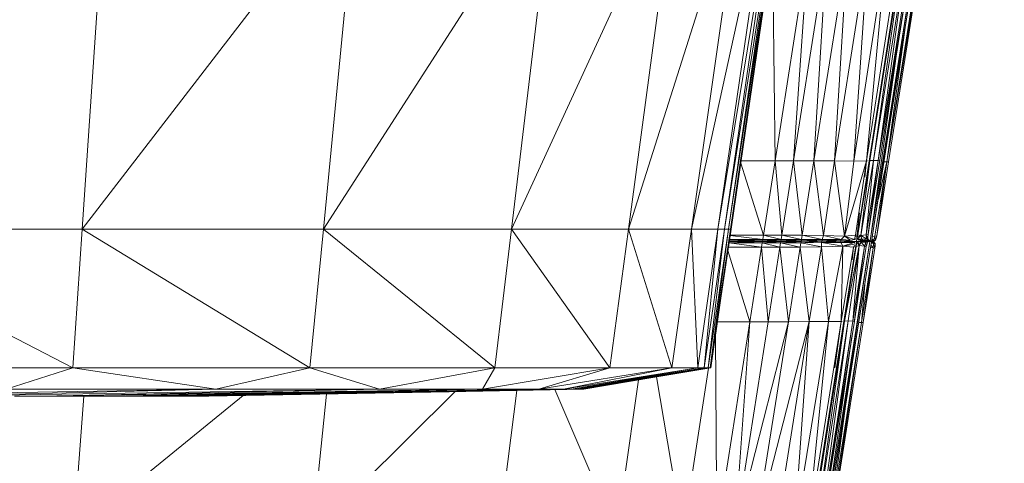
# Model space of a CAD drawing. Extents: x 180 to 9540, y 54 to 2910.
# Tile 24 of 82: x 6179 to 6289, y 888 to 938. Entities that reach past the tile are written whole.
import ezdxf
from ezdxf.xclip import XClip

# ---------------------------------------------------------------- set-up
doc = ezdxf.new("R2010")
doc.units = 0
doc.header["$MEASUREMENT"] = 0
doc.header["$XCLIPFRAME"] = 0
doc.layers.add('820-G Rysunki Obrazki', color=7, linetype='Continuous')

# ---------------------------------------------------------------- blocks, each defined once
blk = doc.blocks.new('Rysunek_2_2', base_point=(4248.05, 809.8))
at = {"color": 150, "linetype": 'Continuous', "lineweight": 13, "ltscale": 0.5}
for p, q in [((6185.81, 914.1), (6188.56, 954.26)), ((6185.81, 914.1), (6216.7, 954.26)), ((6212.79, 914.1), (6216.7, 954.26)), ((6212.79, 914.1), (6238.64, 954.26)), ((6238.64, 954.26), (6233.82, 914.1)), ((6233.82, 914.1), (6252.29, 954.26)), ((6246.91, 914.1), (6252.29, 954.26)), ((6246.91, 914.1), (6259.65, 954.26)), ((6253.97, 914.1), (6259.65, 954.26)), ((6253.97, 914.1), (6262.72, 954.26)), ((6256.91, 914.1), (6262.72, 954.26)), ((6256.91, 914.1), (6263.49, 954.26)), ((6257.65, 914.1), (6263.49, 954.26)), ((6257.65, 914.1), (6263.95, 954.26)), ((6258.09, 914.1), (6263.95, 954.26)), ((6258.09, 914.1), (6264.18, 954.26)), ((6258.31, 914.1), (6264.18, 954.26)), ((6258.31, 914.1), (6264.25, 954.26)), ((6263.01, 945.39), (6263.3, 921.73)), ((6263.3, 921.73), (6267.01, 945.4)), ((6267.01, 945.4), (6265.36, 921.73)), ((6269.1, 945.4), (6265.36, 921.73)), ((6271.4, 945.4), (6267.65, 921.74)), ((6267.65, 921.74), (6269.1, 945.4)), ((6269.96, 921.74), (6273.69, 945.41)), ((6269.96, 921.74), (6271.4, 945.4)), ((6275.75, 945.41), (6272.1, 921.72)), ((6273.69, 945.41), (6272.1, 921.72)), ((6273.52, 921.75), (6275.75, 945.41)), ((6273.52, 921.75), (6277.23, 945.41)), ((6277.65, 945.45), (6273.91, 921.79)), ((6278.08, 945.46), (6274.32, 921.78)), ((6277.65, 945.45), (6274.32, 921.78)), ((6274.84, 921.8), (6278.08, 945.46)), ((6274.84, 921.8), (6278.58, 945.46)), ((6274.84, 921.8), (6278.69, 945.16)), ((6275.81, 921.65), (6279.55, 945.31)), ((6279.72, 945.31), (6275.81, 921.65)), ((6277.46, 944.73), (6272.4, 912.73)), ((6273.92, 912.78), (6278.96, 944.73)), ((6278.96, 944.73), (6274.08, 912.72)), ((6279.13, 944.73), (6276.34, 927.03)), ((6277.9, 936.92), (6275.81, 921.65)), ((6275.01, 921.81), (6277.07, 934.89)), ((6258.38, 914.1), (6261.3, 934.07)), ((6276.97, 934.25), (6273.93, 912.81)), ((6278.06, 934.73), (6275.99, 921.65)), ((6259.5, 921.73), (6263.3, 921.73)), ((6262, 913.42), (6263.3, 921.73)), ((6263.3, 921.73), (6264.05, 913.42)), ((6265.36, 921.73), (6263.3, 921.73)), ((6265.36, 921.73), (6264.05, 913.42)), ((6267.65, 921.74), (6265.36, 921.73)), ((6266.34, 913.43), (6265.36, 921.73)), ((6267.65, 921.74), (6266.34, 913.43)), ((6268.71, 913.4), (6267.65, 921.74)), ((6267.65, 921.74), (6269.96, 921.74)), ((6268.71, 913.4), (6269.96, 921.74)), ((6269.96, 921.74), (6271.06, 913.32)), ((6269.96, 921.74), (6272.1, 921.72)), ((6273.52, 921.75), (6271.06, 913.32)), ((6271.06, 913.32), (6272.1, 921.72)), ((6272.1, 921.72), (6273.52, 921.75)), ((6272.28, 913.43), (6273.52, 921.75)), ((6273.91, 921.79), (6272.57, 913.47)), ((6273.91, 921.79), (6272.89, 913.38)), ((6274.32, 921.78), (6272.89, 913.38)), ((6273.35, 919.92), (6273.52, 921.75)), ((6273.5, 913.47), (6274.84, 921.8)), ((6273.5, 913.47), (6274.32, 921.78)), ((6273.64, 921.75), (6273.52, 921.75)), ((6274.84, 921.8), (6273.71, 913.61)), ((6273.91, 921.79), (6274.32, 921.78)), ((6275.01, 921.81), (6274.28, 917.21)), ((6274.32, 921.78), (6274.84, 921.8)), ((6274.84, 921.8), (6275.01, 921.81)), ((6259.46, 921.5), (6262, 913.42)), ((6274.47, 913.31), (6275.81, 921.65)), ((6274.68, 913.34), (6275.81, 921.65)), ((6274.82, 917.39), (6275.81, 921.65)), ((6275.27, 917.06), (6275.99, 921.65)), ((6275.49, 921.63), (6275.81, 921.65)), ((6275.81, 921.65), (6275.99, 921.65)), ((6275.99, 921.65), (6275.99, 921.65)), ((6272.74, 915.92), (6272.4, 912.73)), ((6154.86, 914.1), (6185.81, 914.1)), ((6184.75, 898.59), (6154.86, 914.1)), ((6184.75, 898.59), (6185.81, 914.1)), ((6185.81, 914.1), (6212.79, 914.1)), ((6185.81, 914.1), (6211.28, 898.59)), ((6211.28, 898.59), (6212.79, 914.1)), ((6212.79, 914.1), (6233.82, 914.1)), ((6231.96, 898.59), (6212.79, 914.1)), ((6233.82, 914.1), (6231.96, 898.59)), ((6233.82, 914.1), (6244.83, 898.59)), ((6233.82, 914.1), (6246.91, 914.1)), ((6244.83, 898.59), (6246.91, 914.1)), ((6251.77, 898.59), (6246.91, 914.1)), ((6246.91, 914.1), (6253.97, 914.1)), ((6251.77, 898.59), (6253.97, 914.1)), ((6253.97, 914.1), (6254.67, 898.59)), ((6253.97, 914.1), (6256.91, 914.1)), ((6254.67, 898.59), (6256.91, 914.1)), ((6255.39, 898.59), (6256.91, 914.1)), ((6255.39, 898.59), (6257.65, 914.1)), ((6255.82, 898.59), (6258.09, 914.1)), ((6257.65, 914.1), (6255.82, 898.59)), ((6256.04, 898.59), (6258.09, 914.1)), ((6256.04, 898.59), (6258.31, 914.1)), ((6258.31, 914.1), (6256.11, 898.59)), ((6256.91, 914.1), (6257.65, 914.1)), ((6258.38, 914.1), (6257.25, 906.39)), ((6257.65, 914.1), (6258.09, 914.1)), ((6258.09, 914.1), (6258.31, 914.1)), ((6258.31, 914.1), (6258.38, 914.1)), ((6258.19, 912.79), (6261.92, 912.94)), ((6261.92, 912.94), (6258.21, 912.94)), ((6258.28, 913.42), (6262, 913.42)), ((6261.92, 912.94), (6258.28, 913.4)), ((6261.9, 912.78), (6263.98, 912.94)), ((6261.9, 912.78), (6261.92, 912.94)), ((6262, 913.42), (6261.92, 912.94)), ((6263.98, 912.94), (6261.92, 912.94)), ((6262, 913.42), (6263.98, 912.94)), ((6262, 913.42), (6264.05, 913.42)), ((6263.98, 912.94), (6263.96, 912.78)), ((6263.96, 912.78), (6266.27, 912.94)), ((6264.05, 913.42), (6263.98, 912.94)), ((6266.27, 912.94), (6263.98, 912.94)), ((6266.34, 913.43), (6264.05, 913.42)), ((6266.27, 912.94), (6264.05, 913.42)), ((6266.26, 912.78), (6268.58, 912.94)), ((6266.26, 912.78), (6266.27, 912.94)), ((6266.34, 913.43), (6266.27, 912.94)), ((6268.58, 912.94), (6266.27, 912.94)), ((6266.34, 913.43), (6268.58, 912.94)), ((6266.34, 913.43), (6268.71, 913.4)), ((6268.58, 912.94), (6268.56, 912.79)), ((6268.56, 912.79), (6270.71, 912.93)), ((6268.71, 913.4), (6268.58, 912.94)), ((6270.71, 912.93), (6268.58, 912.94)), ((6268.71, 913.4), (6271.06, 913.32)), ((6270.71, 912.93), (6268.71, 913.4)), ((6270.63, 912.79), (6270.71, 912.93)), ((6270.69, 912.78), (6271.74, 912.86)), ((6271.06, 913.32), (6270.71, 912.93)), ((6271.74, 912.86), (6270.71, 912.93)), ((6272.28, 913.43), (6271.06, 913.32)), ((6271.06, 913.32), (6271.74, 912.86)), ((6271.06, 913.32), (6272.19, 912.95)), ((6272.19, 912.95), (6271.74, 912.86)), ((6271.93, 912.83), (6271.74, 912.86)), ((6272.19, 912.95), (6272.28, 913.43)), ((6272.19, 912.95), (6272.32, 913.03)), ((6272.27, 912.93), (6272.19, 912.95)), ((6272.36, 913.43), (6272.28, 913.43)), ((6272.35, 913.35), (6272.28, 913.43)), ((6272.36, 913.27), (6272.28, 913.43)), ((6272.5, 912.99), (6272.89, 913.38)), ((6272.5, 913.09), (6272.5, 912.99)), ((6272.51, 912.96), (6272.5, 912.99)), ((6272.99, 912.98), (6272.5, 912.99)), ((6272.68, 912.9), (6272.5, 912.99)), ((6272.57, 913.47), (6272.52, 913.25)), ((6272.52, 913.25), (6272.89, 913.38)), ((6272.89, 913.38), (6272.57, 913.47)), ((6272.99, 912.98), (6272.68, 912.9)), ((6272.69, 912.86), (6272.68, 912.9)), ((6272.75, 912.85), (6272.99, 912.98)), ((6273.5, 913.47), (6272.89, 913.38)), ((6272.89, 913.38), (6272.99, 912.98)), ((6272.89, 913.38), (6273.51, 913)), ((6273.51, 913), (6272.99, 912.98)), ((6273.19, 912.82), (6272.99, 912.98)), ((6273.19, 912.82), (6273.51, 913)), ((6273.5, 913.47), (6273.7, 913.5)), ((6273.51, 913), (6273.5, 913.47)), ((6273.5, 913.47), (6273.68, 913.01)), ((6273.68, 913.01), (6273.51, 913)), ((6273.51, 913), (6273.68, 912.82)), ((6273.68, 912.82), (6273.68, 913.01)), ((6273.68, 913.01), (6273.68, 913.01)), ((6273.68, 913.01), (6273.68, 913.01)), ((6273.68, 913.01), (6273.68, 913.01)), ((6273.68, 913.01), (6273.68, 913.01)), ((6273.68, 913.01), (6273.68, 913.01)), ((6273.7, 913.5), (6273.69, 913.23)), ((6273.7, 913.5), (6273.7, 913.5)), ((6273.7, 913.5), (6273.7, 913.5)), ((6273.7, 913.5), (6273.7, 913.5)), ((6273.84, 912.82), (6273.75, 912.92)), ((6274.1, 912.85), (6274.36, 912.86)), ((6274.13, 913.03), (6274.36, 912.86)), ((6274.47, 913.31), (6274.17, 913.27)), ((6274.17, 912.74), (6274.36, 912.86)), ((6274.33, 912.74), (6274.36, 912.86)), ((6274.36, 912.86), (6274.47, 913.31)), ((6274.36, 912.86), (6274.54, 912.87)), ((6274.43, 912.8), (6274.55, 912.87)), ((6274.68, 913.34), (6274.47, 913.31)), ((6274.47, 913.31), (6274.54, 912.87)), ((6274.55, 912.87), (6274.55, 912.87)), ((6274.55, 912.87), (6274.55, 912.87)), ((6274.55, 912.87), (6274.55, 912.87)), ((6274.68, 913.34), (6274.61, 913.08)), ((6274.68, 913.34), (6274.68, 913.34)), ((6274.68, 913.34), (6274.68, 913.34)), ((6274.68, 913.34), (6274.68, 913.34)), ((6258.08, 912.07), (6261.79, 912.07)), ((6258.16, 912.57), (6261.89, 912.73)), ((6261.86, 912.57), (6258.16, 912.57)), ((6258.16, 912.57), (6261.79, 912.07)), ((6258.18, 912.73), (6261.89, 912.73)), ((6258.19, 912.78), (6261.9, 912.78)), ((6260.48, 903.74), (6261.79, 912.07)), ((6261.86, 912.57), (6261.79, 912.07)), ((6261.79, 912.07), (6262.52, 903.74)), ((6261.79, 912.07), (6263.84, 912.07)), ((6261.86, 912.57), (6261.89, 912.73)), ((6261.86, 912.57), (6263.95, 912.73)), ((6263.84, 912.07), (6261.86, 912.57)), ((6263.92, 912.57), (6261.86, 912.57)), ((6261.88, 912.73), (6261.89, 912.78)), ((6261.89, 912.73), (6263.95, 912.73)), ((6261.9, 912.78), (6263.96, 912.78)), ((6261.97, 912.78), (6263.96, 912.77)), ((6263.84, 912.07), (6262.52, 903.74)), ((6263.84, 912.07), (6263.92, 912.57)), ((6263.84, 912.07), (6266.12, 912.08)), ((6264.8, 903.74), (6263.84, 912.07)), ((6263.92, 912.57), (6263.95, 912.73)), ((6263.92, 912.57), (6266.24, 912.73)), ((6266.2, 912.57), (6263.92, 912.57)), ((6263.92, 912.57), (6266.12, 912.08)), ((6263.95, 912.73), (6263.96, 912.77)), ((6263.95, 912.73), (6266.24, 912.73)), ((6263.95, 912.73), (6263.95, 912.73)), ((6263.96, 912.78), (6266.26, 912.78)), ((6266.27, 912.76), (6263.96, 912.77)), ((6266.12, 912.08), (6264.8, 903.74)), ((6266.2, 912.57), (6266.12, 912.08)), ((6268.5, 912.11), (6266.12, 912.08)), ((6267.11, 903.75), (6266.12, 912.08)), ((6266.2, 912.57), (6268.54, 912.74)), ((6266.2, 912.57), (6266.24, 912.73)), ((6268.51, 912.59), (6266.2, 912.57)), ((6268.5, 912.11), (6266.2, 912.57)), ((6266.24, 912.73), (6268.54, 912.74)), ((6266.26, 912.78), (6266.27, 912.78)), ((6266.27, 912.78), (6268.56, 912.79)), ((6266.27, 912.78), (6268.6, 912.78)), ((6266.27, 912.78), (6266.27, 912.76)), ((6266.27, 912.73), (6266.27, 912.76)), ((6268.6, 912.75), (6266.27, 912.76)), ((6268.5, 912.11), (6267.11, 903.75)), ((6272.4, 912.73), (6267.34, 880.69)), ((6268.51, 912.59), (6268.5, 912.11)), ((6268.5, 912.11), (6270.88, 912.21)), ((6268.5, 912.11), (6269.26, 903.78)), ((6268.54, 912.74), (6268.51, 912.59)), ((6268.51, 912.59), (6270.62, 912.74)), ((6270.65, 912.61), (6268.51, 912.59)), ((6268.51, 912.59), (6270.88, 912.21)), ((6268.54, 912.74), (6270.62, 912.74)), ((6268.56, 912.79), (6268.6, 912.78)), ((6268.56, 912.79), (6270.63, 912.79)), ((6270.63, 912.79), (6268.6, 912.78)), ((6268.6, 912.78), (6270.69, 912.78)), ((6268.6, 912.75), (6268.61, 912.78)), ((6268.6, 912.75), (6268.6, 912.74)), ((6270.32, 912.74), (6268.6, 912.75)), ((6273.91, 912.72), (6268.86, 880.67)), ((6269.03, 880.67), (6273.91, 912.72)), ((6269.26, 903.78), (6270.88, 912.21)), ((6270.62, 912.74), (6271.66, 912.74)), ((6270.65, 912.61), (6270.62, 912.74)), ((6270.63, 912.79), (6270.69, 912.78)), ((6270.65, 912.61), (6271.8, 912.71)), ((6271.71, 912.68), (6270.65, 912.61)), ((6270.65, 912.61), (6270.88, 912.21)), ((6272.13, 912.6), (6270.65, 912.61)), ((6270.68, 903.75), (6270.88, 912.21)), ((6270.68, 903.75), (6272.07, 912.1)), ((6270.69, 912.78), (6271.67, 912.8)), ((6270.73, 912.78), (6270.69, 912.78)), ((6270.73, 912.78), (6270.72, 912.74)), ((6270.88, 912.21), (6272.13, 912.6)), ((6272.18, 912.42), (6270.88, 912.21)), ((6270.88, 912.21), (6272.07, 912.1)), ((6271.07, 903.79), (6272.72, 912.27)), ((6272.36, 912.15), (6271.07, 903.79)), ((6271.29, 895), (6274.08, 912.72)), ((6272.72, 912.27), (6271.48, 903.83)), ((6272.4, 912.73), (6271.7, 912.73)), ((6271.71, 912.68), (6272.01, 912.69)), ((6272.13, 912.6), (6271.71, 912.68)), ((6271.8, 912.71), (6271.91, 912.71)), ((6271.92, 910.67), (6272.07, 912.1)), ((6272, 903.81), (6272.72, 912.27)), ((6273.29, 912.18), (6272, 903.81)), ((6272.07, 912.1), (6272.21, 912.27)), ((6272.15, 912.1), (6272.07, 912.1)), ((6272.13, 912.6), (6272.22, 912.62)), ((6272.13, 912.6), (6272.24, 912.52)), ((6272.18, 910.99), (6272.4, 912.73)), ((6273.29, 912.18), (6272.18, 903.9)), ((6272.22, 912.62), (6272.22, 912.59)), ((6272.44, 912.64), (6272.36, 912.15)), ((6272.38, 912.36), (6272.36, 912.15)), ((6272.36, 912.15), (6272.72, 912.27)), ((6272.4, 912.73), (6272.63, 912.73)), ((6272.44, 912.64), (6272.41, 912.54)), ((6272.65, 912.72), (6272.44, 912.64)), ((6272.44, 912.64), (6272.46, 912.67)), ((6272.44, 912.64), (6272.72, 912.27)), ((6272.46, 912.67), (6272.55, 912.69)), ((6272.65, 912.72), (6273.18, 912.77)), ((6272.65, 912.72), (6272.67, 912.74)), ((6272.94, 912.66), (6272.65, 912.72)), ((6272.65, 912.72), (6272.72, 912.27)), ((6272.94, 912.66), (6272.72, 912.27)), ((6273.29, 912.18), (6272.72, 912.27)), ((6273.48, 912.15), (6272.76, 907.53)), ((6272.82, 912.82), (6273.19, 912.82)), ((6272.82, 912.76), (6273.18, 912.77)), ((6272.94, 912.66), (6273.18, 912.77)), ((6272.94, 912.66), (6273.67, 912.77)), ((6273.29, 912.18), (6272.94, 912.66)), ((6273.46, 912.64), (6272.94, 912.66)), ((6274.27, 912.02), (6272.97, 903.65)), ((6273.19, 912.82), (6273.08, 912.8)), ((6274.27, 912.02), (6273.15, 903.65)), ((6273.18, 912.77), (6273.67, 912.77)), ((6273.19, 912.82), (6273.43, 912.78)), ((6273.19, 912.82), (6273.68, 912.82)), ((6273.46, 912.64), (6273.29, 912.18)), ((6273.29, 912.18), (6273.48, 912.15)), ((6273.42, 912.78), (6273.43, 912.78)), ((6273.42, 912.78), (6273.42, 912.77)), ((6273.42, 912.78), (6273.42, 912.78)), ((6273.42, 912.78), (6273.42, 912.77)), ((6273.68, 912.82), (6273.43, 912.78)), ((6273.43, 912.78), (6273.92, 912.78)), ((6273.67, 912.77), (6273.46, 912.64)), ((6273.46, 912.64), (6273.83, 912.77)), ((6273.62, 912.63), (6273.46, 912.64)), ((6273.46, 912.64), (6273.49, 912.15)), ((6273.49, 912.15), (6273.48, 912.15)), ((6273.48, 912.15), (6273.48, 912.15)), ((6273.48, 912.15), (6273.48, 912.15)), ((6273.49, 912.15), (6273.49, 912.15)), ((6273.62, 912.63), (6273.55, 912.36)), ((6273.62, 912.63), (6273.74, 912.71)), ((6273.62, 912.63), (6273.62, 912.63)), ((6273.62, 912.63), (6273.62, 912.63)), ((6273.62, 912.63), (6273.62, 912.63)), ((6273.62, 912.63), (6273.62, 912.63)), ((6273.62, 912.63), (6273.62, 912.63)), ((6273.67, 912.77), (6273.83, 912.77)), ((6273.68, 912.82), (6273.92, 912.78)), ((6273.68, 912.82), (6273.84, 912.82)), ((6274.47, 911.99), (6273.74, 907.38)), ((6273.76, 912.72), (6273.91, 912.72)), ((6273.78, 912.73), (6273.92, 912.73)), ((6273.92, 912.73), (6273.79, 912.74)), ((6273.92, 912.73), (6273.8, 912.75)), ((6274.08, 912.73), (6273.81, 912.76)), ((6273.83, 912.77), (6273.84, 912.77)), ((6273.83, 912.77), (6273.83, 912.77)), ((6273.83, 912.77), (6273.83, 912.77)), ((6273.97, 912.75), (6273.83, 912.77)), ((6273.83, 912.77), (6273.83, 912.77)), ((6273.84, 912.82), (6273.92, 912.78)), ((6273.92, 912.78), (6273.84, 912.82)), ((6273.84, 912.82), (6273.84, 912.82)), ((6273.84, 912.82), (6273.84, 912.82)), ((6273.84, 912.82), (6273.84, 912.82)), ((6273.91, 912.72), (6273.92, 912.73)), ((6273.91, 912.72), (6274.08, 912.72)), ((6273.93, 912.81), (6273.92, 912.78)), ((6273.92, 912.78), (6274.09, 912.78)), ((6273.92, 912.73), (6273.92, 912.78)), ((6273.92, 912.73), (6274.08, 912.73)), ((6273.95, 912.8), (6274.09, 912.78)), ((6273.98, 912.07), (6274.27, 912.02)), ((6274.27, 912.02), (6274.01, 912.29)), ((6274.31, 912.51), (6274.05, 912.52)), ((6274.31, 912.51), (6274.06, 912.58)), ((6274.08, 912.73), (6274.22, 912.71)), ((6274.16, 912.69), (6274.08, 912.7)), ((6274.08, 912.7), (6274.33, 912.69)), ((6274.08, 912.7), (6274.16, 912.69)), ((6274.08, 912.69), (6274.16, 912.69)), ((6274.17, 912.74), (6274.09, 912.78)), ((6274.09, 912.75), (6274.17, 912.74)), ((6274.09, 912.74), (6274.17, 912.74)), ((6274.16, 912.69), (6274.33, 912.69)), ((6274.48, 912.5), (6274.16, 912.69)), ((6274.31, 912.51), (6274.16, 912.69)), ((6274.17, 912.74), (6274.33, 912.74)), ((6274.34, 912.74), (6274.2, 912.76)), ((6274.31, 912.51), (6274.27, 912.02)), ((6274.27, 912.02), (6274.47, 911.99)), ((6274.47, 911.99), (6274.31, 912.51)), ((6274.48, 912.5), (6274.31, 912.51)), ((6274.33, 912.74), (6274.34, 912.74)), ((6274.33, 912.69), (6274.33, 912.69)), ((6274.33, 912.69), (6274.33, 912.69)), ((6274.33, 912.69), (6274.33, 912.69)), ((6274.42, 912.58), (6274.33, 912.69)), ((6274.33, 912.69), (6274.33, 912.69)), ((6274.33, 912.69), (6274.33, 912.69)), ((6274.34, 912.74), (6274.34, 912.74)), ((6274.34, 912.74), (6274.34, 912.74)), ((6274.34, 912.74), (6274.34, 912.74)), ((6274.34, 912.74), (6274.34, 912.74)), ((6274.47, 911.99), (6274.47, 911.99)), ((6274.47, 911.99), (6274.47, 911.99)), ((6274.48, 912.5), (6274.48, 912.5)), ((6274.48, 912.22), (6274.49, 912.5)), ((6274.49, 912.5), (6274.49, 912.5)), ((6274.49, 912.5), (6274.49, 912.5)), ((6274.49, 912.5), (6274.49, 912.5)), ((6274.49, 912.5), (6274.49, 912.5)), ((6258.03, 911.7), (6260.48, 903.74)), ((6273.33, 907.92), (6272.97, 903.65)), ((6256.77, 880.07), (6260.48, 903.74)), ((6260.48, 903.74), (6256.87, 903.74)), ((6260.48, 903.74), (6258.79, 880.06)), ((6262.52, 903.74), (6258.79, 880.06)), ((6258.79, 880.06), (6264.8, 903.74)), ((6260.48, 903.74), (6262.52, 903.74)), ((6267.11, 903.75), (6261.05, 880.06)), ((6264.8, 903.74), (6261.05, 880.06)), ((6262.52, 903.74), (6264.8, 903.74)), ((6267.11, 903.75), (6263.33, 880.05)), ((6267.11, 903.75), (6264.8, 903.74)), ((6269.26, 903.78), (6265.41, 880.05)), ((6267.11, 903.75), (6265.41, 880.05)), ((6266.91, 880.04), (6269.26, 903.78)), ((6266.91, 880.04), (6270.68, 903.75)), ((6269.26, 903.78), (6267.11, 903.75)), ((6271.07, 903.79), (6267.33, 880.08)), ((6271.48, 903.83), (6267.77, 880.09)), ((6271.07, 903.79), (6267.77, 880.09)), ((6268.27, 880.09), (6271.48, 903.83)), ((6272, 903.81), (6268.27, 880.09)), ((6272, 903.81), (6268.48, 880.4)), ((6272.97, 903.65), (6269.24, 879.93)), ((6270.68, 903.75), (6269.26, 903.78)), ((6269.42, 879.93), (6272.97, 903.65)), ((6269.98, 898.57), (6270.68, 903.75)), ((6272.17, 903.8), (6270.1, 890.69)), ((6270.68, 903.75), (6270.79, 903.75)), ((6271.48, 903.83), (6271.07, 903.79)), ((6271.09, 890.53), (6273.16, 903.65)), ((6272, 903.81), (6271.48, 903.83)), ((6272.17, 903.8), (6272, 903.81)), ((6272.97, 903.65), (6272.66, 903.67)), ((6273.15, 903.65), (6272.97, 903.65)), ((6256.65, 902.26), (6256.77, 880.07)), ((6268.86, 880.67), (6271.9, 902.08)), ((6184.75, 898.59), (6154.31, 898.59)), ((6177.32, 896.2), (6184.75, 898.59)), ((6184.75, 898.59), (6211.28, 898.59)), ((6184.75, 898.59), (6200.75, 896.2)), ((6200.75, 896.2), (6211.28, 898.59)), ((6219.07, 896.2), (6211.28, 898.59)), ((6231.96, 898.59), (6211.28, 898.59)), ((6231.96, 898.59), (6219.07, 896.2)), ((6230.57, 896.2), (6244.83, 898.59)), ((6231.96, 898.59), (6230.57, 896.2)), ((6231.96, 898.59), (6244.83, 898.59)), ((6236.87, 896.2), (6244.83, 898.59)), ((6236.87, 896.2), (6251.77, 898.59)), ((6239.63, 896.2), (6254.67, 898.59)), ((6251.77, 898.59), (6239.63, 896.2)), ((6240.48, 896.2), (6254.67, 898.59)), ((6240.48, 896.2), (6255.39, 898.59)), ((6241.05, 896.2), (6255.82, 898.59)), ((6255.39, 898.59), (6241.05, 896.2)), ((6241.41, 896.2), (6255.82, 898.59)), ((6241.41, 896.2), (6256.04, 898.59)), ((6241.62, 896.2), (6256.04, 898.58)), ((6256.04, 898.58), (6241.62, 896.2)), ((6256.04, 898.58), (6241.75, 896.2)), ((6241.85, 896.2), (6256.04, 898.58)), ((6251.77, 898.59), (6244.83, 898.59)), ((6256.11, 898.59), (6249.85, 897.53)), ((6251.77, 898.59), (6254.67, 898.59)), ((6255.85, 898.55), (6253.02, 880.07)), ((6255.39, 898.59), (6254.67, 898.59)), ((6255.39, 898.59), (6255.82, 898.59)), ((6256.04, 898.59), (6255.82, 898.59)), ((6256.11, 898.59), (6256.09, 898.59)), ((6256.11, 898.59), (6256.11, 898.59)), ((6253.02, 880.07), (6250.03, 897.56)), ((6248.03, 897.23), (6245.56, 880.07)), ((6200.75, 896.2), (6155.46, 895.41)), ((6219.07, 896.2), (6169.79, 895.41)), ((6200.75, 896.2), (6169.79, 895.41)), ((6177.32, 896.2), (6200.75, 896.2)), ((6179.4, 895.41), (6185.5, 895.41)), ((6230.57, 896.2), (6181.18, 895.41)), ((6219.07, 896.2), (6181.18, 895.41)), ((6184.86, 880.06), (6203.82, 895.48)), ((6184.86, 880.06), (6185.98, 895.41)), ((6199.27, 895.41), (6186.32, 895.41)), ((6236.87, 896.2), (6188.64, 895.41)), ((6230.57, 896.2), (6188.64, 895.41)), ((6239.63, 896.2), (6193.08, 895.41)), ((6236.87, 896.2), (6193.08, 895.41)), ((6240.48, 896.2), (6195.45, 895.41)), ((6239.63, 896.2), (6195.45, 895.41)), ((6241.05, 896.2), (6196.67, 895.41)), ((6240.48, 896.2), (6196.67, 895.41)), ((6241.41, 896.2), (6197.66, 895.41)), ((6241.05, 896.2), (6197.66, 895.41)), ((6241.62, 896.2), (6198.46, 895.41)), ((6199.31, 895.41), (6199.09, 895.41)), ((6241.75, 896.2), (6199.31, 895.41)), ((6199.31, 895.41), (6199.98, 895.41)), ((6241.85, 896.2), (6199.59, 895.41)), ((6200.75, 896.2), (6219.07, 896.2)), ((6227.54, 895.93), (6211.51, 880.07)), ((6211.51, 880.07), (6213.14, 895.65)), ((6219.07, 896.2), (6230.57, 896.2)), ((6241.92, 896.2), (6226.86, 895.91)), ((6230.57, 896.2), (6236.87, 896.2)), ((6234.44, 896.06), (6232.39, 880.07)), ((6236.87, 896.2), (6239.63, 896.2)), ((6238.68, 896.14), (6245.56, 880.07)), ((6239.63, 896.2), (6240.48, 896.2)), ((6240.48, 896.2), (6241.05, 896.2)), ((6241.05, 896.2), (6241.41, 896.2)), ((6241.41, 896.2), (6241.62, 896.2)), ((6241.62, 896.2), (6241.75, 896.2)), ((6241.75, 896.2), (6241.85, 896.2)), ((6241.85, 896.2), (6241.92, 896.2)), ((6241.92, 896.2), (6241.93, 896.2)), ((6269.24, 879.93), (6271.18, 894.28))]:
    blk.add_line(p, q, dxfattribs=at)
at = {"color": 150, "linetype": 'Continuous', "lineweight": 13, "ltscale": 0.5, "flags": 128}
for points in [[(6256.11, 898.59), (6257.25, 906.39), (6258.38, 914.1), (6261.3, 934.07), (6264.25, 954.26), (6267.12, 974.23), (6270.01, 994.42), (6270.97, 1002.12), (6271.93, 1009.92), (6272.17, 1011.1), (6272.41, 1012.3)], [(6269.03, 880.67), (6271.29, 895), (6274.08, 912.72), (6276.34, 927.03), (6279.13, 944.73), (6281.02, 956.76), (6283.37, 971.64), (6284.55, 979.13), (6286.01, 988.39), (6286.66, 992.5), (6287.46, 997.58), (6287.76, 999.47), (6288.13, 1001.81), (6288.26, 1002.66), (6288.42, 1003.7), (6288.57, 1004.65), (6288.76, 1005.83), (6288.84, 1006.79), (6288.94, 1007.99), (6288.86, 1008.87), (6288.76, 1009.96), (6288.43, 1010.67), (6288.04, 1011.52)], [(6273.68, 913.01), (6273.69, 913.23), (6273.7, 913.5), (6274.28, 917.21), (6275.01, 921.81), (6277.07, 934.89), (6278.74, 945.47)], [(6274.55, 912.87), (6274.61, 913.08), (6274.68, 913.34), (6275.27, 917.06), (6275.99, 921.65), (6278.06, 934.73), (6279.72, 945.31)], [(6273.68, 913.01), (6273.75, 912.92), (6273.84, 912.82)], [(6274.34, 912.74), (6274.43, 912.8), (6274.55, 912.87)], [(6268.43, 880.09), (6270.1, 890.69), (6272.17, 903.8), (6272.76, 907.53), (6273.48, 912.15), (6273.55, 912.36), (6273.62, 912.63)], [(6269.42, 879.93), (6271.09, 890.53), (6273.16, 903.65), (6273.74, 907.38), (6274.47, 911.99), (6274.48, 912.22), (6274.49, 912.5)], [(6273.62, 912.63), (6273.74, 912.71), (6273.83, 912.77)], [(6273.83, 912.77), (6273.97, 912.75), (6274.08, 912.73), (6274.22, 912.71), (6274.33, 912.69)], [(6273.84, 912.82), (6273.95, 912.8), (6274.09, 912.78), (6274.2, 912.76), (6274.34, 912.74)], [(6274.33, 912.69), (6274.42, 912.58), (6274.49, 912.5)], [(6178.24, 895.41), (6179.4, 895.41), (6185.5, 895.41), (6186.32, 895.41), (6199.27, 895.41), (6199.99, 895.41), (6226.86, 895.91), (6241.93, 896.2), (6249.85, 897.53), (6256.11, 898.59)]]:
    blk.add_lwpolyline(points, dxfattribs=at)
at = {"color": 150, "linetype": 'Continuous', "lineweight": 13, "ltscale": 0.5}
for p in [(6272.19, 912.95), (6272.68, 912.9), (6273.43, 912.78), (6273.48, 912.15), (6273.83, 912.77), (6273.84, 912.82), (6273.84, 912.82), (6274.33, 912.69), (6274.34, 912.74), (6274.34, 912.74)]:
    blk.add_point(p, dxfattribs=at)

msp = doc.modelspace()

# ---------------------------------------------------------------- block references
at = {"layer": '820-G Rysunki Obrazki', "color": 7, "linetype": 'Continuous', "lineweight": 13, "ltscale": 0.1}
ref = msp.add_blockref('Rysunek_2_2', (4248.05, 809.8), dxfattribs=at)
XClip(ref).set_block_clipping_path([(4133.6196216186, 305.1003815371), (8557.1514411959, 2650.020916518)])

doc.saveas('drawing.dxf')
